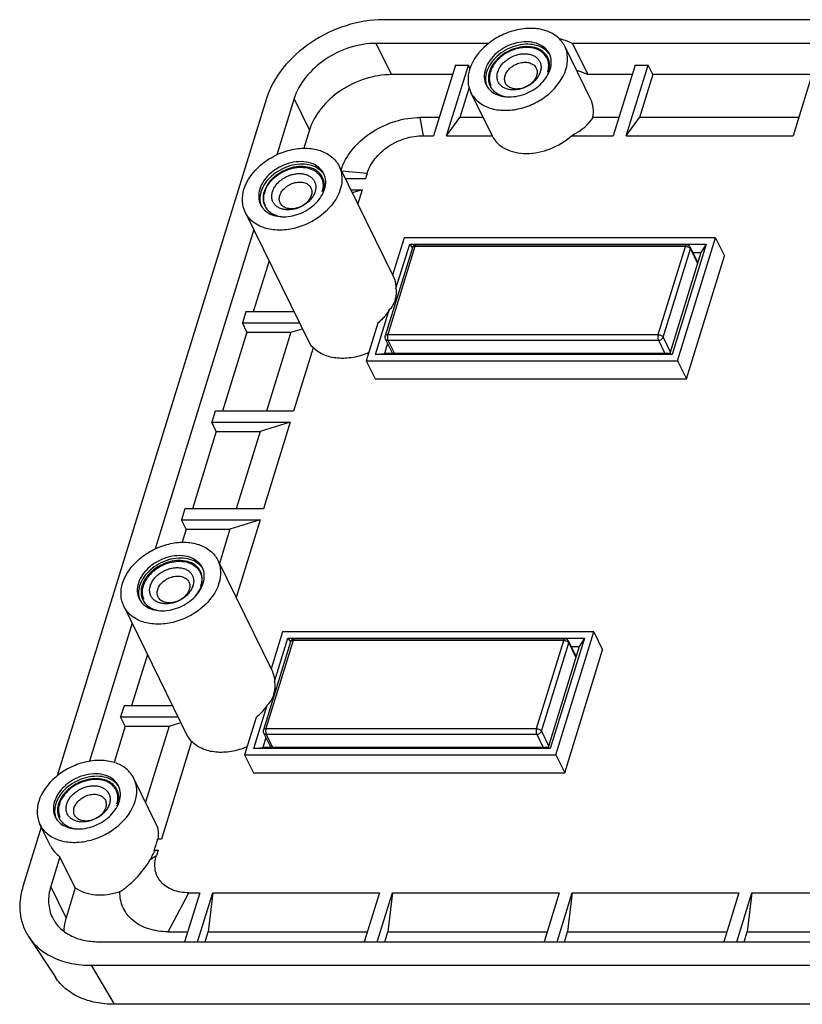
# Model space of a CAD drawing. Header units: millimetres. Extents: x 0 to 297, y 0 to 210.
# Tile 89 of 122: x 226 to 245, y 44 to 68. Entities that reach past the tile are written whole.
import ezdxf

# ---------------------------------------------------------------- set-up
doc = ezdxf.new("R2010")
doc.units = ezdxf.units.MM
doc.header["$LTSCALE"] = 16.335
doc.layers.get('0').update_dxf_attribs({"linetype": 'CONTINUOUS'})

msp = doc.modelspace()

# ---------------------------------------------------------------- linework, layer by layer
at = {"color": 7, "linetype": 'CONTINUOUS'}
for p, q in [((255.575, 67.997), (234.597, 67.997)), ((234.797, 66.632), (234.416, 67.409)), ((237.215, 67.409), (234.416, 67.409)), ((239.746, 66.03), (239.105, 67.335)), ((239.297, 67.409), (239.679, 66.632)), ((254.932, 67.409), (239.297, 67.409)), ((236.387, 66.865), (235.845, 65.113)), ((236.168, 65.113), (236.709, 66.865)), ((236.387, 66.865), (236.709, 66.865)), ((236.749, 66.784), (236.709, 66.865)), ((240.854, 66.865), (240.312, 65.113)), ((240.635, 65.113), (241.176, 66.865)), ((240.854, 66.865), (241.176, 66.865)), ((241.291, 66.632), (241.176, 66.865)), ((245.321, 66.865), (244.78, 65.113)), ((236.315, 66.632), (234.797, 66.632)), ((240.782, 66.632), (239.679, 66.632)), ((241.291, 66.632), (240.961, 65.566)), ((245.249, 66.632), (241.291, 66.632)), ((236.726, 66.315), (236.494, 65.566)), ((237.298, 65.116), (236.771, 66.19)), ((231.69, 66.038), (226.488, 49.205)), ((232.38, 66.038), (231.948, 64.641)), ((232.762, 65.261), (232.38, 66.038)), ((235.505, 65.566), (235.582, 65.113)), ((235.985, 65.566), (235.505, 65.566)), ((236.168, 65.113), (236.494, 65.566)), ((237.077, 65.566), (236.494, 65.566)), ((240.452, 65.566), (239.803, 65.566)), ((240.635, 65.113), (240.961, 65.566)), ((244.919, 65.566), (240.961, 65.566)), ((232.762, 65.261), (232.62, 64.802)), ((235.582, 65.113), (235.845, 65.113)), ((236.168, 65.113), (237.299, 65.113)), ((237.298, 65.116), (237.299, 65.113)), ((239.273, 65.113), (240.312, 65.113)), ((240.635, 65.113), (244.78, 65.113)), ((233.497, 64.357), (234.839, 61.622)), ((233.553, 64.243), (234.195, 64.184)), ((234.195, 64.184), (234.152, 64.044)), ((234.152, 64.044), (233.651, 64.044)), ((233.785, 63.77), (234.067, 63.77)), ((234.067, 63.77), (233.822, 63.694)), ((234.067, 63.77), (233.958, 63.417)), ((231.163, 63.212), (232.75, 59.976)), ((231.374, 62.781), (228.921, 54.844)), ((235.116, 62.577), (234.827, 61.645)), ((234.91, 61.316), (235.251, 62.42)), ((242.852, 62.577), (235.116, 62.577)), ((235.251, 62.42), (235.315, 62.329)), ((235.251, 62.42), (242.62, 62.42)), ((242.136, 62.401), (235.413, 62.401)), ((242.62, 62.42), (241.773, 59.678)), ((241.908, 59.522), (242.852, 62.577)), ((242.62, 62.42), (242.491, 62.209)), ((242.852, 62.577), (243.074, 62.126)), ((235.317, 62.331), (234.639, 60.138)), ((235.382, 62.364), (234.704, 60.17)), ((242.106, 62.364), (235.382, 62.364)), ((241.428, 60.17), (242.106, 62.364)), ((241.551, 60.108), (242.229, 62.301)), ((242.491, 62.209), (241.717, 59.703)), ((242.226, 62.345), (242.415, 61.962)), ((242.229, 62.301), (242.407, 61.938)), ((242.293, 62.209), (242.491, 62.209)), ((231.755, 62.004), (231.363, 60.736)), ((242.13, 59.071), (243.074, 62.126)), ((231.177, 60.736), (231.092, 60.462)), ((232.378, 60.736), (231.177, 60.736)), ((234.404, 59.678), (234.745, 60.783)), ((231.206, 60.228), (231.092, 60.462)), ((231.092, 60.462), (232.512, 60.462)), ((234.46, 60.454), (234.171, 59.522)), ((231.206, 60.228), (230.601, 58.268)), ((231.206, 60.228), (232.296, 60.228)), ((232.296, 60.228), (231.69, 58.268)), ((232.296, 60.228), (232.583, 60.318)), ((234.701, 59.95), (234.624, 59.703)), ((234.645, 60.064), (234.822, 59.703)), ((234.704, 60.17), (241.428, 60.17)), ((234.711, 60.03), (234.871, 59.703)), ((234.711, 60.03), (241.434, 60.03)), ((241.434, 60.03), (241.595, 59.703)), ((241.551, 60.108), (241.729, 59.744)), ((232.854, 59.846), (232.367, 58.268)), ((234.404, 59.678), (234.624, 59.703)), ((241.717, 59.703), (234.624, 59.703)), ((241.773, 59.678), (241.717, 59.703)), ((234.171, 59.522), (234.393, 59.071)), ((234.171, 59.522), (241.908, 59.522)), ((241.773, 59.678), (234.404, 59.678)), ((241.908, 59.522), (242.13, 59.071)), ((234.393, 59.071), (242.13, 59.071)), ((230.414, 58.268), (230.33, 57.994)), ((232.367, 58.268), (230.414, 58.268)), ((230.444, 57.761), (230.33, 57.994)), ((230.33, 57.994), (232.282, 57.994)), ((232.282, 57.994), (231.533, 57.761)), ((232.282, 57.994), (231.616, 55.84)), ((230.444, 57.761), (229.85, 55.84)), ((230.444, 57.761), (231.533, 57.761)), ((231.533, 57.761), (230.939, 55.84)), ((229.664, 55.84), (229.579, 55.566)), ((231.616, 55.84), (229.664, 55.84)), ((229.693, 55.333), (229.579, 55.566)), ((229.579, 55.566), (231.532, 55.566)), ((231.532, 55.566), (230.783, 55.333)), ((231.532, 55.566), (230.936, 53.637)), ((229.693, 55.333), (229.594, 55.01)), ((229.693, 55.333), (230.783, 55.333)), ((230.783, 55.333), (230.52, 54.483)), ((230.48, 54.565), (231.822, 51.83)), ((228.146, 53.42), (229.732, 50.187)), ((228.351, 53.001), (227.29, 49.567)), ((232.09, 52.785), (231.805, 51.863)), ((231.892, 51.55), (232.226, 52.629)), ((239.827, 52.785), (232.09, 52.785)), ((232.226, 52.629), (232.289, 52.538)), ((232.226, 52.629), (239.594, 52.629)), ((239.111, 52.61), (232.387, 52.61)), ((239.594, 52.629), (238.747, 49.887)), ((238.883, 49.73), (239.827, 52.785)), ((239.594, 52.629), (239.465, 52.418)), ((239.827, 52.785), (240.048, 52.335)), ((232.291, 52.539), (231.614, 50.346)), ((232.356, 52.572), (231.679, 50.379)), ((239.08, 52.572), (232.356, 52.572)), ((238.402, 50.379), (239.08, 52.572)), ((238.525, 50.316), (239.203, 52.51)), ((239.465, 52.418), (238.691, 49.911)), ((239.2, 52.554), (239.389, 52.17)), ((239.203, 52.51), (239.381, 52.146)), ((239.267, 52.418), (239.465, 52.418)), ((228.733, 52.224), (228.337, 50.944)), ((239.104, 49.28), (240.048, 52.335)), ((228.151, 50.944), (228.066, 50.67)), ((229.361, 50.944), (228.151, 50.944)), ((231.378, 49.887), (231.712, 50.965)), ((228.181, 50.437), (228.066, 50.67)), ((228.066, 50.67), (229.495, 50.67)), ((231.431, 50.652), (231.146, 49.73)), ((228.181, 50.437), (227.903, 49.537)), ((228.181, 50.437), (229.27, 50.437)), ((229.27, 50.437), (228.686, 48.549)), ((229.27, 50.437), (229.565, 50.529)), ((231.619, 50.272), (231.797, 49.911)), ((231.679, 50.379), (238.402, 50.379)), ((231.685, 50.238), (231.845, 49.911)), ((231.685, 50.238), (238.409, 50.238)), ((238.409, 50.238), (238.569, 49.911)), ((238.525, 50.316), (238.703, 49.953)), ((229.831, 50.061), (229.081, 47.636)), ((231.675, 50.159), (231.599, 49.911)), ((231.146, 49.73), (231.367, 49.28)), ((231.146, 49.73), (238.883, 49.73)), ((231.378, 49.887), (231.599, 49.911)), ((238.747, 49.887), (231.378, 49.887)), ((238.691, 49.911), (231.599, 49.911)), ((238.747, 49.887), (238.691, 49.911)), ((238.883, 49.73), (239.104, 49.28)), ((231.367, 49.28), (239.104, 49.28)), ((228.96, 47.992), (228.395, 49.144)), ((226.32, 47.47), (226.061, 47.998)), ((226.094, 47.931), (225.638, 46.455)), ((229.081, 47.636), (228.983, 47.636)), ((228.804, 47.127), (228.955, 47.228)), ((228.911, 47.335), (228.898, 47.362)), ((228.898, 47.362), (228.997, 47.362)), ((228.997, 47.362), (228.911, 47.335)), ((228.997, 47.362), (228.955, 47.228)), ((226.558, 47.197), (226.329, 46.455)), ((226.939, 46.42), (226.558, 47.197)), ((226.71, 45.678), (226.329, 46.455)), ((226.939, 46.42), (226.71, 45.678)), ((229.245, 45.332), (229.761, 46.299)), ((230.031, 46.299), (229.656, 45.084)), ((229.761, 46.299), (230.031, 46.299)), ((229.978, 45.084), (230.354, 46.299)), ((230.354, 46.299), (230.241, 45.332)), ((230.354, 46.299), (234.498, 46.299)), ((234.498, 46.299), (234.123, 45.084)), ((234.445, 45.084), (234.821, 46.299)), ((234.821, 46.299), (234.708, 45.332)), ((234.821, 46.299), (238.966, 46.299)), ((238.966, 46.299), (238.59, 45.084)), ((238.913, 45.084), (239.288, 46.299)), ((239.288, 46.299), (239.175, 45.332)), ((239.288, 46.299), (243.433, 46.299)), ((243.433, 46.299), (243.057, 45.084)), ((243.38, 45.084), (243.755, 46.299)), ((243.755, 46.299), (243.643, 45.332)), ((243.755, 46.299), (247.9, 46.299)), ((229.245, 45.332), (229.732, 45.332)), ((230.165, 45.084), (230.241, 45.332)), ((230.241, 45.332), (234.199, 45.332)), ((234.632, 45.084), (234.708, 45.332)), ((234.708, 45.332), (238.667, 45.332)), ((239.099, 45.084), (239.175, 45.332)), ((239.175, 45.332), (243.134, 45.332)), ((243.566, 45.084), (243.643, 45.332)), ((243.643, 45.332), (247.601, 45.332)), ((225.778, 45.211), (226.445, 44.199)), ((227.517, 45.084), (262.517, 45.084)), ((227.335, 44.497), (227.907, 43.528)), ((227.335, 44.497), (262.336, 44.497)), ((262.907, 43.528), (227.907, 43.528))]:
    msp.add_line(p, q, dxfattribs=at)
for centre, radius, start, end in [((238.301, 66.863), 0.405, 26.1641, 31.6136), ((238.312, 66.869), 0.418, 26.1453, 31.6221), ((238.304, 66.865), 0.402, 24.0782, 26.1574), ((238.232, 66.855), 0.475, 355.3031, 2.0031), ((237.79, 66.534), 0.561, 163.3533, 168.9492), ((237.811, 66.529), 0.582, 162.8273, 163.3844), ((237.847, 66.517), 0.619, 157.0003, 162.7709), ((238.085, 66.893), 0.65, 337.1303, 342.0885), ((238.006, 66.999), 0.776, 331.737, 337.0112), ((238.12, 66.881), 0.613, 342.1429, 342.8269), ((238.076, 66.97), 0.699, 337.0003, 342.7709), ((237.626, 66.532), 0.418, 206.1453, 211.6221), ((237.634, 66.536), 0.402, 204.0782, 206.1574), ((232.712, 63.891), 0.418, 26.1453, 31.6221), ((234.835, 63.842), 1.359, 158.9101, 161.9621), ((232.693, 63.885), 0.405, 26.1641, 31.6136), ((232.695, 63.886), 0.402, 24.0782, 26.1574), ((232.184, 63.556), 0.563, 162.7901, 168.9419), ((232.238, 63.539), 0.619, 157.0003, 162.7709), ((232.537, 63.889), 0.563, 342.7901, 348.9419), ((232.397, 64.021), 0.776, 331.737, 337.0112), ((232.519, 63.904), 0.614, 341.8781, 342.8263), ((232.468, 63.992), 0.699, 337.0003, 342.7709), ((232.025, 63.558), 0.402, 204.0782, 206.1574), ((232.026, 63.554), 0.418, 206.1453, 211.6221), ((235.413, 62.301), 0.1, 90.025, 162.8716), ((242.136, 62.301), 0.1, 26.1385, 90.0012), ((235.349, 62.321), 0.0329, 159.5482, 162.8286), ((234.735, 60.108), 0.1, 162.8352, 206.1385), ((229.671, 54.091), 0.411, 26.2226, 39.1127), ((229.677, 54.099), 0.418, 26.1453, 31.6221), ((229.678, 54.095), 0.402, 24.0782, 26.1574), ((229.164, 53.765), 0.56, 163.5726, 168.9518), ((229.185, 53.759), 0.581, 162.827, 163.6011), ((229.221, 53.747), 0.619, 157.0003, 162.7709), ((229.452, 54.123), 0.648, 337.1284, 342.3473), ((229.52, 54.097), 0.563, 342.7901, 348.9419), ((229.38, 54.23), 0.776, 331.737, 337.0112), ((229.487, 54.111), 0.611, 342.4083, 342.8274), ((229.499, 54.107), 0.598, 342.8224, 345.7993), ((229.525, 54.101), 0.573, 345.8097, 348.8592), ((229.451, 54.2), 0.699, 337.0003, 342.7709), ((228.991, 53.762), 0.418, 206.1453, 211.6221), ((232.387, 52.51), 0.1, 90.025, 162.8716), ((239.111, 52.51), 0.1, 26.1385, 90.0012), ((232.323, 52.53), 0.0329, 159.5482, 162.8286), ((231.709, 50.316), 0.1, 162.8352, 206.1385), ((227.591, 48.672), 0.405, 26.1641, 31.6136), ((227.593, 48.673), 0.402, 24.0782, 26.1574), ((227.601, 48.677), 0.418, 26.1453, 31.6221), ((227.08, 48.343), 0.561, 163.3533, 168.9482), ((227.101, 48.337), 0.582, 162.8273, 163.3844), ((227.136, 48.325), 0.619, 157.0003, 162.7709), ((227.375, 48.702), 0.65, 337.1303, 342.0885), ((227.295, 48.808), 0.776, 331.737, 337.0112), ((227.41, 48.69), 0.613, 342.1429, 342.8269), ((227.522, 48.663), 0.475, 355.3031, 2.0031), ((227.366, 48.778), 0.699, 337.0003, 342.7709), ((226.915, 48.341), 0.418, 206.1453, 211.6221), ((226.923, 48.345), 0.402, 204.0723, 206.1574)]:
    msp.add_arc(centre, radius, start, end, dxfattribs=at)
for centre, major_axis, ratio, start_param, end_param in [((238.561, 65.494), (1.283, 0.322), 0.459724, 5.181558, 5.89059), ((233.786, 60.816), (0.966, 0.94), 0.526406, 2.971567, 3.20647), ((230.768, 51.027), (0.966, 0.94), 0.526406, 2.971567, 3.19653), ((227.924, 47.152), (0.966, 0.94), 0.526406, 5.678816, 6.11316), ((227.924, 47.152), (0.966, 0.94), 0.526406, -1.098419, -0.902336)]:
    msp.add_ellipse(centre, major_axis=major_axis, ratio=ratio, start_param=start_param, end_param=end_param, dxfattribs=at)
for points, knots in [([(234.597, 67.997), (234.284, 67.997), (233.644, 67.887), (232.777, 67.467), (232.078, 66.844), (231.774, 66.31), (231.69, 66.038)], [0, 0, 0, 0, 0.253189, 0.516158, 0.770109, 1, 1, 1, 1]), ([(239.105, 67.335), (239.061, 67.425), (238.925, 67.593), (238.626, 67.745), (238.265, 67.798), (237.877, 67.75), (237.495, 67.607), (237.061, 67.322), (236.813, 66.997), (236.741, 66.763)], [0, 0, 0, 0, 0.102457, 0.213148, 0.335935, 0.469594, 0.609332, 0.748663, 1, 1, 1, 1]), ([(234.416, 67.409), (234.197, 67.409), (233.748, 67.332), (233.141, 67.038), (232.652, 66.602), (232.439, 66.228), (232.38, 66.038)], [0, 0, 0, 0, 0.253196, 0.516158, 0.770102, 1, 1, 1, 1]), ([(238.724, 67.148), (238.694, 67.209), (238.602, 67.321), (238.401, 67.424), (238.158, 67.459), (237.897, 67.427), (237.64, 67.331), (237.348, 67.139), (237.181, 66.921), (237.132, 66.763)], [0, 0, 0, 0, 0.102457, 0.213148, 0.335935, 0.469594, 0.609332, 0.748663, 1, 1, 1, 1]), ([(238.71, 67.159), (238.67, 67.211), (238.564, 67.304), (238.358, 67.379), (238.121, 67.394), (237.872, 67.349), (237.632, 67.247), (237.362, 67.057), (237.209, 66.85), (237.163, 66.7)], [0, 0, 0, 0, 0.103797, 0.217262, 0.342178, 0.476348, 0.614999, 0.752257, 1, 1, 1, 1]), ([(238.668, 67.088), (238.652, 67.113), (238.614, 67.162), (238.543, 67.223), (238.458, 67.271), (238.326, 67.317), (238.179, 67.332), (238.027, 67.319), (237.869, 67.286), (237.716, 67.225), (237.576, 67.14), (237.48, 67.066), (237.396, 66.983), (237.303, 66.867), (237.253, 66.768), (237.232, 66.7)], [0, 0, 0, 0, 0.050806, 0.103121, 0.157743, 0.215172, 0.338586, 0.404427, 0.472264, 0.610924, 0.680411, 0.748883, 0.815624, 0.880034, 1, 1, 1, 1]), ([(238.646, 67.075), (238.616, 67.124), (238.533, 67.211), (238.362, 67.29), (238.16, 67.316), (237.943, 67.29), (237.729, 67.215), (237.479, 67.062), (237.331, 66.888), (237.276, 66.759)], [0, 0, 0, 0, 0.102544, 0.213601, 0.335968, 0.468364, 0.606642, 0.745225, 1, 1, 1, 1]), ([(238.963, 67.529), (238.993, 67.522), (239.108, 67.494), (239.22, 67.45), (239.297, 67.409)], [0, 0, 0, 0, 0.258371, 1, 1, 1, 1]), ([(239.136, 66.763), (239.165, 66.859), (239.195, 67.056), (239.147, 67.251), (239.105, 67.335)], [0, 0, 0, 0, 0.517416, 1, 1, 1, 1]), ([(237.439, 66.7), (237.449, 66.731), (237.475, 66.792), (237.532, 66.876), (237.605, 66.954), (237.721, 67.044), (237.857, 67.11), (238, 67.145), (238.106, 67.154), (238.207, 67.145), (238.299, 67.12), (238.379, 67.079), (238.444, 67.022), (238.49, 66.952), (238.515, 66.872), (238.519, 66.786), (238.507, 66.729), (238.498, 66.7)], [0, 0, 0, 0, 0.061125, 0.126107, 0.194444, 0.265216, 0.408848, 0.479458, 0.547544, 0.612218, 0.67301, 0.730007, 0.783952, 0.836211, 0.888548, 0.942701, 1, 1, 1, 1]), ([(238.706, 66.7), (238.715, 66.731), (238.729, 66.792), (238.733, 66.884), (238.72, 66.972), (238.7, 67.027), (238.687, 67.053)], [0, 0, 0, 0, 0.264428, 0.517083, 0.760916, 1, 1, 1, 1]), ([(238.744, 66.763), (238.764, 66.827), (238.784, 66.96), (238.752, 67.091), (238.724, 67.148)], [0, 0, 0, 0, 0.517416, 1, 1, 1, 1]), ([(237.623, 66.607), (237.634, 66.644), (237.662, 66.698), (237.713, 66.761), (237.776, 66.822), (237.87, 66.883), (237.975, 66.922), (238.061, 66.938), (238.143, 66.942), (238.222, 66.931), (238.291, 66.902), (238.335, 66.873), (238.371, 66.837), (238.389, 66.809), (238.396, 66.794)], [0, 0, 0, 0, 0.120792, 0.185744, 0.253063, 0.391823, 0.530992, 0.598793, 0.664374, 0.78666, 0.843391, 0.89737, 0.949254, 1, 1, 1, 1]), ([(238.707, 66.871), (238.706, 66.885), (238.702, 66.939), (238.687, 66.992), (238.671, 67.029)], [0, 0, 0, 0, 0.255171, 1, 1, 1, 1]), ([(238.683, 66.7), (238.686, 66.71), (238.696, 66.748), (238.703, 66.787), (238.705, 66.816)], [0, 0, 0, 0, 0.255513, 1, 1, 1, 1]), ([(234.797, 66.632), (234.578, 66.632), (234.13, 66.555), (233.523, 66.261), (233.034, 65.825), (232.82, 65.451), (232.762, 65.261)], [0, 0, 0, 0, 0.253196, 0.516158, 0.770102, 1, 1, 1, 1]), ([(236.741, 66.763), (236.711, 66.666), (236.681, 66.469), (236.73, 66.274), (236.771, 66.19)], [0, 0, 0, 0, 0.517416, 1, 1, 1, 1]), ([(236.771, 66.19), (236.815, 66.1), (236.952, 65.932), (237.251, 65.78), (237.611, 65.727), (237.999, 65.775), (238.381, 65.918), (238.815, 66.203), (239.063, 66.528), (239.136, 66.763)], [0, 0, 0, 0, 0.102457, 0.213148, 0.335935, 0.469594, 0.609332, 0.748663, 1, 1, 1, 1]), ([(237.132, 66.763), (237.112, 66.698), (237.092, 66.565), (237.125, 66.434), (237.153, 66.377)], [0, 0, 0, 0, 0.517416, 1, 1, 1, 1]), ([(237.163, 66.7), (237.157, 66.683), (237.139, 66.614), (237.133, 66.541), (237.137, 66.489)], [0, 0, 0, 0, 0.259064, 1, 1, 1, 1]), ([(237.232, 66.7), (237.222, 66.67), (237.209, 66.609), (237.205, 66.517), (237.218, 66.429), (237.238, 66.374), (237.251, 66.348)], [0, 0, 0, 0, 0.264428, 0.517083, 0.760916, 1, 1, 1, 1]), ([(237.24, 66.642), (237.231, 66.596), (237.225, 66.503), (237.249, 66.413), (237.267, 66.372)], [0, 0, 0, 0, 0.512916, 1, 1, 1, 1]), ([(237.25, 66.245), (237.293, 66.204), (237.396, 66.135), (237.582, 66.081), (237.789, 66.072), (238.08, 66.121), (238.416, 66.285), (238.622, 66.507), (238.689, 66.632)], [0, 0, 0, 0, 0.104963, 0.219056, 0.342882, 0.474581, 0.74555, 1, 1, 1, 1]), ([(238.498, 66.7), (238.489, 66.67), (238.463, 66.609), (238.406, 66.525), (238.333, 66.447), (238.216, 66.356), (238.081, 66.291), (237.937, 66.256), (237.831, 66.247), (237.73, 66.255), (237.638, 66.28), (237.558, 66.322), (237.494, 66.379), (237.448, 66.449), (237.422, 66.528), (237.419, 66.614), (237.43, 66.672), (237.439, 66.7)], [0, 0, 0, 0, 0.061125, 0.126107, 0.194444, 0.265216, 0.408848, 0.479458, 0.547544, 0.612218, 0.67301, 0.730007, 0.783952, 0.836211, 0.888548, 0.942701, 1, 1, 1, 1]), ([(237.633, 66.42), (237.626, 66.434), (237.615, 66.463), (237.609, 66.51), (237.611, 66.559), (237.618, 66.591), (237.623, 66.607)], [0, 0, 0, 0, 0.239087, 0.482911, 0.735585, 1, 1, 1, 1]), ([(238.406, 66.607), (238.395, 66.57), (238.367, 66.516), (238.315, 66.453), (238.253, 66.392), (238.159, 66.331), (238.054, 66.292), (237.968, 66.276), (237.886, 66.272), (237.807, 66.283), (237.738, 66.313), (237.694, 66.341), (237.658, 66.377), (237.64, 66.405), (237.633, 66.42)], [0, 0, 0, 0, 0.120792, 0.185744, 0.253063, 0.391823, 0.530992, 0.598793, 0.664374, 0.78666, 0.843391, 0.89737, 0.949254, 1, 1, 1, 1]), ([(238.396, 66.794), (238.403, 66.781), (238.414, 66.751), (238.42, 66.705), (238.418, 66.656), (238.411, 66.623), (238.406, 66.607)], [0, 0, 0, 0, 0.239087, 0.482911, 0.735585, 1, 1, 1, 1]), ([(239.398, 66.739), (239.423, 66.733), (239.52, 66.705), (239.613, 66.667), (239.679, 66.632)], [0, 0, 0, 0, 0.257127, 1, 1, 1, 1]), ([(237.137, 66.489), (237.138, 66.476), (237.143, 66.427), (237.156, 66.379), (237.17, 66.345)], [0, 0, 0, 0, 0.254038, 1, 1, 1, 1]), ([(237.153, 66.377), (237.171, 66.34), (237.202, 66.294), (237.24, 66.254), (237.25, 66.245)], [0, 0, 0, 0, 0.746257, 1, 1, 1, 1]), ([(237.27, 66.313), (237.28, 66.297), (237.302, 66.265), (237.342, 66.223), (237.389, 66.185), (237.459, 66.14), (237.56, 66.099), (237.647, 66.082), (237.692, 66.078)], [0, 0, 0, 0, 0.114596, 0.230871, 0.349692, 0.471773, 0.727309, 1, 1, 1, 1]), ([(239.803, 65.566), (239.817, 65.645), (239.825, 65.806), (239.78, 65.961), (239.746, 66.03)], [0, 0, 0, 0, 0.512378, 1, 1, 1, 1]), ([(233.567, 64.331), (233.634, 64.506), (233.851, 64.845), (234.318, 65.239), (234.887, 65.498), (235.302, 65.566), (235.505, 65.566)], [0, 0, 0, 0, 0.232754, 0.487117, 0.74863, 1, 1, 1, 1]), ([(234.195, 64.184), (234.214, 64.247), (234.268, 64.373), (234.386, 64.548), (234.537, 64.709), (234.718, 64.849), (234.92, 64.965), (235.137, 65.049), (235.358, 65.102), (235.508, 65.113), (235.582, 65.113)], [0, 0, 0, 0, 0.111474, 0.230092, 0.354832, 0.48413, 0.615655, 0.747021, 0.875836, 1, 1, 1, 1]), ([(237.299, 65.113), (237.333, 65.045), (237.428, 64.917), (237.629, 64.776), (237.877, 64.69), (238.259, 64.652), (238.761, 64.758), (239.119, 64.975), (239.273, 65.113)], [0, 0, 0, 0, 0.10224, 0.209629, 0.325474, 0.450703, 0.721799, 1, 1, 1, 1]), ([(231.132, 63.784), (231.205, 64.019), (231.453, 64.344), (231.887, 64.629), (232.269, 64.772), (232.657, 64.82), (233.017, 64.767), (233.316, 64.614), (233.453, 64.447), (233.497, 64.357)], [0, 0, 0, 0, 0.251337, 0.390668, 0.530406, 0.664067, 0.786853, 0.897543, 1, 1, 1, 1]), ([(233.115, 64.17), (233.086, 64.23), (232.994, 64.343), (232.793, 64.446), (232.55, 64.481), (232.289, 64.449), (232.032, 64.353), (231.739, 64.161), (231.573, 63.942), (231.524, 63.784)], [0, 0, 0, 0, 0.102457, 0.213148, 0.335935, 0.469594, 0.609332, 0.748663, 1, 1, 1, 1]), ([(233.101, 64.181), (233.062, 64.233), (232.955, 64.325), (232.75, 64.401), (232.513, 64.416), (232.264, 64.37), (232.024, 64.269), (231.753, 64.079), (231.6, 63.871), (231.554, 63.722)], [0, 0, 0, 0, 0.103797, 0.217262, 0.342178, 0.476348, 0.614999, 0.752257, 1, 1, 1, 1]), ([(233.497, 64.357), (233.538, 64.273), (233.587, 64.078), (233.557, 63.881), (233.527, 63.784)], [0, 0, 0, 0, 0.482563, 1, 1, 1, 1]), ([(233.068, 64.11), (233.052, 64.135), (233.015, 64.184), (232.943, 64.244), (232.858, 64.292), (232.726, 64.339), (232.579, 64.354), (232.428, 64.341), (232.27, 64.308), (232.079, 64.232), (231.91, 64.117), (231.796, 64.005), (231.704, 63.889), (231.653, 63.79), (231.632, 63.722)], [0, 0, 0, 0, 0.050818, 0.103144, 0.157778, 0.21522, 0.338662, 0.404517, 0.47237, 0.611061, 0.748827, 0.815583, 0.880007, 1, 1, 1, 1]), ([(231.668, 63.781), (231.723, 63.91), (231.871, 64.083), (232.121, 64.236), (232.335, 64.312), (232.551, 64.338), (232.753, 64.312), (232.924, 64.233), (233.008, 64.145), (233.037, 64.097)], [0, 0, 0, 0, 0.254775, 0.393358, 0.531636, 0.664032, 0.786399, 0.897456, 1, 1, 1, 1]), ([(231.84, 63.722), (231.849, 63.753), (231.875, 63.813), (231.932, 63.898), (232.005, 63.975), (232.122, 64.066), (232.257, 64.132), (232.401, 64.166), (232.507, 64.176), (232.608, 64.167), (232.7, 64.142), (232.78, 64.101), (232.844, 64.044), (232.89, 63.974), (232.916, 63.894), (232.919, 63.808), (232.908, 63.751), (232.899, 63.722)], [0, 0, 0, 0, 0.061125, 0.126107, 0.194444, 0.265216, 0.408848, 0.479458, 0.547544, 0.612218, 0.67301, 0.730007, 0.783952, 0.836211, 0.888548, 0.942701, 1, 1, 1, 1]), ([(233.136, 63.784), (233.156, 63.849), (233.176, 63.982), (233.143, 64.113), (233.115, 64.17)], [0, 0, 0, 0, 0.517416, 1, 1, 1, 1]), ([(232.024, 63.629), (232.035, 63.666), (232.063, 63.72), (232.114, 63.783), (232.177, 63.844), (232.27, 63.905), (232.375, 63.944), (232.462, 63.96), (232.544, 63.964), (232.623, 63.953), (232.692, 63.924), (232.736, 63.895), (232.772, 63.859), (232.789, 63.831), (232.797, 63.816)], [0, 0, 0, 0, 0.120792, 0.185744, 0.253063, 0.391823, 0.530992, 0.598793, 0.664374, 0.786661, 0.843391, 0.89737, 0.949254, 1, 1, 1, 1]), ([(233.062, 64.05), (233.068, 64.038), (233.087, 63.988), (233.097, 63.934), (233.098, 63.893)], [0, 0, 0, 0, 0.247089, 1, 1, 1, 1]), ([(233.106, 63.722), (233.116, 63.753), (233.129, 63.814), (233.133, 63.906), (233.12, 63.994), (233.1, 64.049), (233.087, 64.075)], [0, 0, 0, 0, 0.264428, 0.517083, 0.760916, 1, 1, 1, 1]), ([(233.098, 63.893), (233.098, 63.884), (233.099, 63.846), (233.094, 63.809), (233.089, 63.781)], [0, 0, 0, 0, 0.245234, 1, 1, 1, 1]), ([(231.163, 63.212), (231.121, 63.296), (231.073, 63.491), (231.103, 63.688), (231.132, 63.784)], [0, 0, 0, 0, 0.482563, 1, 1, 1, 1]), ([(233.527, 63.784), (233.455, 63.55), (233.207, 63.225), (232.773, 62.94), (232.391, 62.797), (232.003, 62.749), (231.642, 62.802), (231.344, 62.954), (231.207, 63.122), (231.163, 63.212)], [0, 0, 0, 0, 0.251337, 0.390668, 0.530406, 0.664067, 0.786853, 0.897543, 1, 1, 1, 1]), ([(231.524, 63.784), (231.504, 63.72), (231.484, 63.587), (231.516, 63.456), (231.544, 63.399)], [0, 0, 0, 0, 0.517416, 1, 1, 1, 1]), ([(231.554, 63.722), (231.549, 63.705), (231.531, 63.636), (231.525, 63.563), (231.528, 63.51)], [0, 0, 0, 0, 0.259064, 1, 1, 1, 1]), ([(231.632, 63.722), (231.623, 63.692), (231.609, 63.631), (231.605, 63.539), (231.618, 63.451), (231.638, 63.396), (231.651, 63.37)], [0, 0, 0, 0, 0.264428, 0.517083, 0.760916, 1, 1, 1, 1]), ([(231.658, 63.394), (231.64, 63.435), (231.617, 63.525), (231.623, 63.618), (231.632, 63.664)], [0, 0, 0, 0, 0.487084, 1, 1, 1, 1]), ([(231.642, 63.266), (231.684, 63.226), (231.788, 63.157), (231.973, 63.102), (232.181, 63.093), (232.471, 63.143), (232.808, 63.307), (233.014, 63.529), (233.081, 63.654)], [0, 0, 0, 0, 0.104963, 0.219056, 0.342882, 0.474581, 0.74555, 1, 1, 1, 1]), ([(232.899, 63.722), (232.889, 63.692), (232.863, 63.631), (232.806, 63.547), (232.733, 63.469), (232.617, 63.378), (232.481, 63.313), (232.338, 63.278), (232.232, 63.269), (232.131, 63.277), (232.039, 63.302), (231.959, 63.344), (231.894, 63.401), (231.848, 63.47), (231.823, 63.55), (231.819, 63.636), (231.831, 63.694), (231.84, 63.722)], [0, 0, 0, 0, 0.061125, 0.126107, 0.194444, 0.265216, 0.408848, 0.479458, 0.547544, 0.612218, 0.67301, 0.730007, 0.783952, 0.836211, 0.888548, 0.942701, 1, 1, 1, 1]), ([(232.034, 63.442), (232.027, 63.455), (232.016, 63.485), (232.009, 63.532), (232.011, 63.58), (232.019, 63.613), (232.024, 63.629)], [0, 0, 0, 0, 0.239087, 0.482911, 0.735585, 1, 1, 1, 1]), ([(232.806, 63.629), (232.795, 63.592), (232.767, 63.538), (232.716, 63.475), (232.653, 63.414), (232.56, 63.353), (232.455, 63.314), (232.368, 63.298), (232.286, 63.294), (232.207, 63.305), (232.138, 63.334), (232.094, 63.363), (232.059, 63.399), (232.041, 63.427), (232.034, 63.442)], [0, 0, 0, 0, 0.120792, 0.185744, 0.253063, 0.391823, 0.530992, 0.598793, 0.664374, 0.786661, 0.843391, 0.89737, 0.949254, 1, 1, 1, 1]), ([(232.797, 63.816), (232.803, 63.802), (232.814, 63.773), (232.821, 63.726), (232.819, 63.678), (232.811, 63.645), (232.806, 63.629)], [0, 0, 0, 0, 0.239087, 0.482911, 0.735585, 1, 1, 1, 1]), ([(231.528, 63.51), (231.529, 63.498), (231.535, 63.449), (231.548, 63.401), (231.561, 63.367)], [0, 0, 0, 0, 0.254038, 1, 1, 1, 1]), ([(231.544, 63.399), (231.562, 63.362), (231.594, 63.316), (231.632, 63.276), (231.642, 63.266)], [0, 0, 0, 0, 0.746257, 1, 1, 1, 1]), ([(231.67, 63.335), (231.68, 63.319), (231.703, 63.287), (231.743, 63.245), (231.789, 63.207), (231.859, 63.162), (231.96, 63.121), (232.047, 63.104), (232.093, 63.1)], [0, 0, 0, 0, 0.114596, 0.230871, 0.349692, 0.471773, 0.727309, 1, 1, 1, 1]), ([(235.382, 62.364), (235.384, 62.369), (235.388, 62.379), (235.395, 62.391), (235.403, 62.399), (235.41, 62.401), (235.413, 62.401)], [0, 0, 0, 0, 0.332379, 0.607055, 0.823584, 1, 1, 1, 1]), ([(242.106, 62.364), (242.108, 62.369), (242.111, 62.379), (242.118, 62.391), (242.127, 62.399), (242.133, 62.401), (242.136, 62.401)], [0, 0, 0, 0, 0.332478, 0.607153, 0.823611, 1, 1, 1, 1]), ([(235.382, 62.364), (235.375, 62.364), (235.36, 62.362), (235.341, 62.356), (235.326, 62.347), (235.32, 62.337), (235.318, 62.333)], [0, 0, 0, 0, 0.302228, 0.568532, 0.797451, 1, 1, 1, 1]), ([(242.106, 62.364), (242.119, 62.364), (242.144, 62.36), (242.18, 62.347), (242.209, 62.328), (242.224, 62.31), (242.229, 62.301)], [0, 0, 0, 0, 0.264744, 0.536657, 0.788537, 1, 1, 1, 1]), ([(242.229, 62.301), (242.231, 62.309), (242.233, 62.324), (242.229, 62.339), (242.226, 62.345)], [0, 0, 0, 0, 0.517356, 1, 1, 1, 1]), ([(234.839, 61.622), (234.851, 61.599), (234.892, 61.501), (234.909, 61.395), (234.91, 61.316)], [0, 0, 0, 0, 0.246933, 1, 1, 1, 1]), ([(234.91, 61.316), (234.912, 61.29), (234.918, 61.191), (234.905, 61.091), (234.883, 61.021)], [0, 0, 0, 0, 0.258746, 1, 1, 1, 1]), ([(234.883, 61.021), (234.876, 60.999), (234.844, 60.912), (234.792, 60.833), (234.745, 60.783)], [0, 0, 0, 0, 0.255335, 1, 1, 1, 1]), ([(234.745, 60.783), (234.727, 60.753), (234.644, 60.633), (234.543, 60.526), (234.46, 60.454)], [0, 0, 0, 0, 0.241911, 1, 1, 1, 1]), ([(234.704, 60.17), (234.697, 60.17), (234.682, 60.169), (234.662, 60.163), (234.647, 60.152), (234.641, 60.143), (234.639, 60.138)], [0, 0, 0, 0, 0.30375, 0.569991, 0.797785, 1, 1, 1, 1]), ([(234.645, 60.064), (234.648, 60.059), (234.655, 60.049), (234.67, 60.038), (234.69, 60.031), (234.704, 60.03), (234.711, 60.03)], [0, 0, 0, 0, 0.226861, 0.464994, 0.722162, 1, 1, 1, 1]), ([(234.704, 60.17), (234.701, 60.159), (234.696, 60.134), (234.695, 60.097), (234.699, 60.061), (234.706, 60.039), (234.711, 60.03)], [0, 0, 0, 0, 0.247433, 0.519348, 0.780991, 1, 1, 1, 1]), ([(241.428, 60.17), (241.425, 60.159), (241.42, 60.134), (241.419, 60.097), (241.423, 60.061), (241.43, 60.039), (241.434, 60.03)], [0, 0, 0, 0, 0.247433, 0.519349, 0.780991, 1, 1, 1, 1]), ([(241.428, 60.17), (241.441, 60.17), (241.466, 60.167), (241.502, 60.154), (241.532, 60.134), (241.546, 60.117), (241.551, 60.108)], [0, 0, 0, 0, 0.264744, 0.536657, 0.788537, 1, 1, 1, 1]), ([(241.434, 60.03), (241.447, 60.03), (241.473, 60.034), (241.517, 60.055), (241.544, 60.085), (241.551, 60.108)], [0, 0, 0, 0, 0.254925, 0.51963, 1, 1, 1, 1]), ([(234.234, 59.723), (234.109, 59.669), (233.854, 59.59), (233.469, 59.567), (233.121, 59.646), (232.928, 59.77), (232.854, 59.846)], [0, 0, 0, 0, 0.278905, 0.542647, 0.782998, 1, 1, 1, 1]), ([(228.115, 53.993), (228.188, 54.228), (228.436, 54.552), (228.87, 54.837), (229.252, 54.98), (229.64, 55.028), (230, 54.976), (230.299, 54.823), (230.436, 54.655), (230.48, 54.565)], [0, 0, 0, 0, 0.251337, 0.390668, 0.530406, 0.664067, 0.786853, 0.897543, 1, 1, 1, 1]), ([(230.098, 54.378), (230.069, 54.439), (229.977, 54.551), (229.775, 54.654), (229.533, 54.69), (229.272, 54.657), (229.015, 54.561), (228.722, 54.369), (228.556, 54.151), (228.507, 53.993)], [0, 0, 0, 0, 0.102457, 0.213148, 0.335935, 0.469594, 0.609332, 0.748663, 1, 1, 1, 1]), ([(230.084, 54.389), (230.045, 54.441), (229.938, 54.534), (229.733, 54.609), (229.496, 54.624), (229.247, 54.579), (229.007, 54.477), (228.736, 54.288), (228.583, 54.08), (228.537, 53.931)], [0, 0, 0, 0, 0.103797, 0.217262, 0.342178, 0.476348, 0.614999, 0.752257, 1, 1, 1, 1]), ([(230.48, 54.565), (230.521, 54.481), (230.57, 54.286), (230.54, 54.089), (230.51, 53.993)], [0, 0, 0, 0, 0.482563, 1, 1, 1, 1]), ([(230.033, 54.318), (230.017, 54.344), (229.98, 54.392), (229.908, 54.453), (229.823, 54.501), (229.692, 54.547), (229.544, 54.563), (229.393, 54.55), (229.235, 54.516), (229.044, 54.441), (228.875, 54.325), (228.761, 54.214), (228.669, 54.097), (228.618, 53.998), (228.597, 53.931)], [0, 0, 0, 0, 0.050818, 0.103144, 0.157778, 0.21522, 0.338662, 0.404517, 0.47237, 0.611061, 0.748827, 0.815583, 0.880007, 1, 1, 1, 1]), ([(228.651, 53.989), (228.703, 54.113), (228.89, 54.337), (229.211, 54.499), (229.492, 54.545), (229.69, 54.53), (229.863, 54.468), (229.954, 54.393), (229.989, 54.35)], [0, 0, 0, 0, 0.252487, 0.526103, 0.659025, 0.782999, 0.896153, 1, 1, 1, 1]), ([(228.805, 53.931), (228.814, 53.961), (228.84, 54.022), (228.897, 54.106), (228.97, 54.184), (229.087, 54.275), (229.222, 54.34), (229.366, 54.375), (229.472, 54.384), (229.573, 54.376), (229.665, 54.351), (229.745, 54.309), (229.809, 54.252), (229.855, 54.182), (229.881, 54.103), (229.884, 54.017), (229.873, 53.959), (229.864, 53.931)], [0, 0, 0, 0, 0.061125, 0.126107, 0.194444, 0.265216, 0.408848, 0.479458, 0.547544, 0.612218, 0.67301, 0.730007, 0.783952, 0.836211, 0.888548, 0.942701, 1, 1, 1, 1]), ([(230.119, 53.993), (230.139, 54.058), (230.159, 54.19), (230.126, 54.322), (230.098, 54.378)], [0, 0, 0, 0, 0.517416, 1, 1, 1, 1]), ([(228.989, 53.837), (229, 53.874), (229.028, 53.928), (229.079, 53.992), (229.142, 54.052), (229.235, 54.114), (229.34, 54.153), (229.427, 54.168), (229.509, 54.173), (229.588, 54.161), (229.657, 54.132), (229.701, 54.103), (229.737, 54.067), (229.754, 54.039), (229.762, 54.025)], [0, 0, 0, 0, 0.120792, 0.185744, 0.253063, 0.391823, 0.530992, 0.598793, 0.664374, 0.786661, 0.843391, 0.89737, 0.949254, 1, 1, 1, 1]), ([(230.045, 54.259), (230.051, 54.247), (230.07, 54.196), (230.08, 54.142), (230.081, 54.102)], [0, 0, 0, 0, 0.247089, 1, 1, 1, 1]), ([(230.086, 53.99), (230.091, 54.016), (230.098, 54.067), (230.095, 54.143), (230.081, 54.216), (230.063, 54.261), (230.053, 54.283)], [0, 0, 0, 0, 0.260865, 0.512712, 0.758071, 1, 1, 1, 1]), ([(230.081, 54.102), (230.081, 54.092), (230.082, 54.055), (230.077, 54.017), (230.072, 53.989)], [0, 0, 0, 0, 0.245234, 1, 1, 1, 1]), ([(228.146, 53.42), (228.104, 53.504), (228.056, 53.699), (228.086, 53.897), (228.115, 53.993)], [0, 0, 0, 0, 0.482563, 1, 1, 1, 1]), ([(230.51, 53.993), (230.438, 53.758), (230.19, 53.433), (229.756, 53.149), (229.374, 53.006), (228.986, 52.958), (228.625, 53.01), (228.326, 53.163), (228.19, 53.33), (228.146, 53.42)], [0, 0, 0, 0, 0.251337, 0.390668, 0.530406, 0.664067, 0.786853, 0.897543, 1, 1, 1, 1]), ([(228.507, 53.993), (228.487, 53.928), (228.467, 53.795), (228.499, 53.664), (228.527, 53.607)], [0, 0, 0, 0, 0.517416, 1, 1, 1, 1]), ([(228.537, 53.931), (228.532, 53.913), (228.514, 53.844), (228.508, 53.772), (228.511, 53.719)], [0, 0, 0, 0, 0.259064, 1, 1, 1, 1]), ([(228.597, 53.931), (228.588, 53.9), (228.574, 53.839), (228.57, 53.747), (228.583, 53.659), (228.603, 53.604), (228.616, 53.578)], [0, 0, 0, 0, 0.264428, 0.517083, 0.760916, 1, 1, 1, 1]), ([(228.648, 53.589), (228.627, 53.631), (228.6, 53.726), (228.605, 53.824), (228.615, 53.872)], [0, 0, 0, 0, 0.48695, 1, 1, 1, 1]), ([(228.625, 53.475), (228.667, 53.434), (228.771, 53.366), (228.956, 53.311), (229.164, 53.302), (229.454, 53.351), (229.791, 53.515), (229.997, 53.737), (230.064, 53.862)], [0, 0, 0, 0, 0.104963, 0.219056, 0.342882, 0.474581, 0.74555, 1, 1, 1, 1]), ([(229.864, 53.931), (229.855, 53.9), (229.828, 53.839), (229.771, 53.755), (229.698, 53.678), (229.582, 53.587), (229.446, 53.521), (229.303, 53.486), (229.197, 53.477), (229.096, 53.486), (229.004, 53.511), (228.924, 53.552), (228.859, 53.609), (228.813, 53.679), (228.788, 53.759), (228.784, 53.845), (228.796, 53.902), (228.805, 53.931)], [0, 0, 0, 0, 0.061125, 0.126107, 0.194444, 0.265216, 0.408848, 0.479458, 0.547544, 0.612218, 0.67301, 0.730007, 0.783952, 0.836211, 0.888548, 0.942701, 1, 1, 1, 1]), ([(228.999, 53.65), (228.992, 53.664), (228.981, 53.693), (228.974, 53.74), (228.976, 53.789), (228.984, 53.821), (228.989, 53.837)], [0, 0, 0, 0, 0.239087, 0.482911, 0.735585, 1, 1, 1, 1]), ([(229.772, 53.837), (229.76, 53.8), (229.732, 53.746), (229.681, 53.683), (229.618, 53.623), (229.525, 53.561), (229.42, 53.522), (229.334, 53.506), (229.251, 53.502), (229.172, 53.514), (229.103, 53.543), (229.059, 53.572), (229.024, 53.608), (229.006, 53.636), (228.999, 53.65)], [0, 0, 0, 0, 0.120792, 0.185744, 0.253063, 0.391823, 0.530992, 0.598793, 0.664374, 0.786661, 0.843391, 0.89737, 0.949254, 1, 1, 1, 1]), ([(229.762, 54.025), (229.768, 54.011), (229.779, 53.982), (229.786, 53.935), (229.784, 53.886), (229.777, 53.854), (229.772, 53.837)], [0, 0, 0, 0, 0.239087, 0.482911, 0.735585, 1, 1, 1, 1]), ([(229.927, 53.673), (229.939, 53.689), (229.987, 53.75), (230.027, 53.818), (230.049, 53.871)], [0, 0, 0, 0, 0.259338, 1, 1, 1, 1]), ([(228.511, 53.719), (228.512, 53.706), (228.518, 53.658), (228.53, 53.61), (228.544, 53.576)], [0, 0, 0, 0, 0.254038, 1, 1, 1, 1]), ([(228.527, 53.607), (228.545, 53.57), (228.577, 53.524), (228.615, 53.484), (228.625, 53.475)], [0, 0, 0, 0, 0.746257, 1, 1, 1, 1]), ([(228.635, 53.543), (228.645, 53.527), (228.667, 53.497), (228.719, 53.441), (228.799, 53.382), (228.913, 53.333), (228.997, 53.315), (229.04, 53.31)], [0, 0, 0, 0, 0.115077, 0.23176, 0.472662, 0.728019, 1, 1, 1, 1]), ([(232.356, 52.572), (232.358, 52.577), (232.362, 52.587), (232.369, 52.599), (232.377, 52.608), (232.384, 52.61), (232.387, 52.61)], [0, 0, 0, 0, 0.332379, 0.607055, 0.823584, 1, 1, 1, 1]), ([(239.08, 52.572), (239.082, 52.577), (239.085, 52.587), (239.093, 52.599), (239.101, 52.608), (239.108, 52.61), (239.111, 52.61)], [0, 0, 0, 0, 0.332478, 0.607153, 0.823611, 1, 1, 1, 1]), ([(232.356, 52.572), (232.349, 52.572), (232.334, 52.571), (232.315, 52.565), (232.3, 52.555), (232.294, 52.546), (232.292, 52.541)], [0, 0, 0, 0, 0.302228, 0.568532, 0.797451, 1, 1, 1, 1]), ([(239.08, 52.572), (239.093, 52.572), (239.118, 52.568), (239.154, 52.555), (239.184, 52.536), (239.198, 52.519), (239.203, 52.51)], [0, 0, 0, 0, 0.264744, 0.536657, 0.788537, 1, 1, 1, 1]), ([(239.203, 52.51), (239.205, 52.517), (239.207, 52.532), (239.204, 52.547), (239.2, 52.554)], [0, 0, 0, 0, 0.517356, 1, 1, 1, 1]), ([(231.822, 51.83), (231.833, 51.809), (231.871, 51.72), (231.889, 51.623), (231.892, 51.55)], [0, 0, 0, 0, 0.247414, 1, 1, 1, 1]), ([(231.892, 51.55), (231.896, 51.522), (231.905, 51.413), (231.893, 51.301), (231.869, 51.224)], [0, 0, 0, 0, 0.259657, 1, 1, 1, 1]), ([(231.869, 51.224), (231.854, 51.175), (231.812, 51.081), (231.747, 51), (231.712, 50.965)], [0, 0, 0, 0, 0.505428, 1, 1, 1, 1]), ([(231.712, 50.965), (231.693, 50.937), (231.611, 50.823), (231.512, 50.721), (231.431, 50.652)], [0, 0, 0, 0, 0.242456, 1, 1, 1, 1]), ([(231.679, 50.379), (231.671, 50.379), (231.656, 50.377), (231.636, 50.371), (231.621, 50.361), (231.615, 50.351), (231.614, 50.346)], [0, 0, 0, 0, 0.30375, 0.569991, 0.797785, 1, 1, 1, 1]), ([(231.619, 50.272), (231.622, 50.267), (231.629, 50.257), (231.645, 50.246), (231.664, 50.24), (231.678, 50.238), (231.685, 50.238)], [0, 0, 0, 0, 0.226861, 0.464994, 0.722162, 1, 1, 1, 1]), ([(231.679, 50.379), (231.675, 50.367), (231.671, 50.343), (231.669, 50.305), (231.674, 50.27), (231.68, 50.248), (231.685, 50.238)], [0, 0, 0, 0, 0.247433, 0.519348, 0.780991, 1, 1, 1, 1]), ([(238.402, 50.379), (238.399, 50.367), (238.394, 50.343), (238.393, 50.305), (238.397, 50.27), (238.404, 50.248), (238.409, 50.238)], [0, 0, 0, 0, 0.247433, 0.519349, 0.780991, 1, 1, 1, 1]), ([(238.402, 50.379), (238.415, 50.379), (238.441, 50.375), (238.476, 50.362), (238.506, 50.343), (238.521, 50.326), (238.525, 50.316)], [0, 0, 0, 0, 0.264744, 0.536657, 0.788537, 1, 1, 1, 1]), ([(238.409, 50.238), (238.421, 50.238), (238.447, 50.243), (238.491, 50.264), (238.518, 50.294), (238.525, 50.316)], [0, 0, 0, 0, 0.254925, 0.51963, 1, 1, 1, 1]), ([(231.207, 49.927), (231.082, 49.873), (230.826, 49.796), (230.441, 49.777), (230.095, 49.858), (229.904, 49.985), (229.831, 50.061)], [0, 0, 0, 0, 0.279255, 0.542992, 0.783128, 1, 1, 1, 1]), ([(228.395, 49.144), (228.351, 49.234), (228.214, 49.401), (227.915, 49.554), (227.555, 49.606), (227.167, 49.558), (226.785, 49.415), (226.351, 49.13), (226.103, 48.806), (226.03, 48.571)], [0, 0, 0, 0, 0.102457, 0.213148, 0.335935, 0.469594, 0.609332, 0.748663, 1, 1, 1, 1]), ([(228.013, 48.957), (227.984, 49.017), (227.892, 49.13), (227.69, 49.233), (227.448, 49.268), (227.187, 49.236), (226.93, 49.139), (226.637, 48.948), (226.471, 48.729), (226.422, 48.571)], [0, 0, 0, 0, 0.102457, 0.213148, 0.335935, 0.469594, 0.609332, 0.748663, 1, 1, 1, 1]), ([(227.999, 48.967), (227.96, 49.02), (227.853, 49.112), (227.648, 49.188), (227.411, 49.202), (227.162, 49.157), (226.922, 49.056), (226.651, 48.866), (226.498, 48.658), (226.452, 48.509)], [0, 0, 0, 0, 0.103797, 0.217262, 0.342178, 0.476348, 0.614999, 0.752257, 1, 1, 1, 1]), ([(227.957, 48.896), (227.941, 48.922), (227.904, 48.97), (227.832, 49.031), (227.747, 49.079), (227.615, 49.126), (227.468, 49.141), (227.317, 49.128), (227.159, 49.095), (227.006, 49.034), (226.866, 48.949), (226.77, 48.875), (226.685, 48.792), (226.593, 48.676), (226.542, 48.577), (226.521, 48.509)], [0, 0, 0, 0, 0.050806, 0.103121, 0.157743, 0.215172, 0.338586, 0.404427, 0.472264, 0.610924, 0.680411, 0.748883, 0.815624, 0.880034, 1, 1, 1, 1]), ([(227.935, 48.884), (227.906, 48.932), (227.822, 49.02), (227.651, 49.098), (227.449, 49.125), (227.233, 49.099), (227.019, 49.023), (226.769, 48.87), (226.621, 48.696), (226.566, 48.567)], [0, 0, 0, 0, 0.102544, 0.213601, 0.335968, 0.468364, 0.606642, 0.745225, 1, 1, 1, 1]), ([(226.729, 48.509), (226.738, 48.539), (226.764, 48.6), (226.821, 48.684), (226.894, 48.762), (227.011, 48.853), (227.146, 48.919), (227.29, 48.953), (227.396, 48.962), (227.497, 48.954), (227.589, 48.929), (227.669, 48.887), (227.733, 48.831), (227.779, 48.761), (227.805, 48.681), (227.808, 48.595), (227.797, 48.537), (227.788, 48.509)], [0, 0, 0, 0, 0.061125, 0.126107, 0.194444, 0.265216, 0.408848, 0.479458, 0.547544, 0.612218, 0.67301, 0.730007, 0.783952, 0.836211, 0.888548, 0.942701, 1, 1, 1, 1]), ([(228.034, 48.571), (228.054, 48.636), (228.074, 48.768), (228.041, 48.9), (228.013, 48.957)], [0, 0, 0, 0, 0.517416, 1, 1, 1, 1]), ([(228.425, 48.571), (228.455, 48.667), (228.485, 48.864), (228.436, 49.059), (228.395, 49.144)], [0, 0, 0, 0, 0.517416, 1, 1, 1, 1]), ([(226.913, 48.416), (226.924, 48.453), (226.952, 48.507), (227.003, 48.57), (227.066, 48.63), (227.159, 48.692), (227.264, 48.731), (227.351, 48.747), (227.433, 48.751), (227.512, 48.739), (227.581, 48.71), (227.625, 48.681), (227.661, 48.646), (227.678, 48.618), (227.686, 48.603)], [0, 0, 0, 0, 0.120792, 0.185744, 0.253063, 0.391823, 0.530992, 0.598793, 0.664374, 0.78666, 0.843391, 0.89737, 0.949254, 1, 1, 1, 1]), ([(227.996, 48.68), (227.996, 48.694), (227.991, 48.747), (227.977, 48.8), (227.96, 48.837)], [0, 0, 0, 0, 0.255171, 1, 1, 1, 1]), ([(227.995, 48.509), (228.005, 48.539), (228.018, 48.6), (228.022, 48.692), (228.009, 48.78), (227.989, 48.836), (227.976, 48.861)], [0, 0, 0, 0, 0.264428, 0.517083, 0.760916, 1, 1, 1, 1]), ([(226.03, 48.571), (226.001, 48.475), (225.971, 48.278), (226.019, 48.083), (226.061, 47.998)], [0, 0, 0, 0, 0.517416, 1, 1, 1, 1]), ([(226.061, 47.998), (226.105, 47.908), (226.242, 47.741), (226.54, 47.588), (226.901, 47.536), (227.289, 47.584), (227.671, 47.727), (228.105, 48.012), (228.353, 48.336), (228.425, 48.571)], [0, 0, 0, 0, 0.102457, 0.213148, 0.335935, 0.469594, 0.609332, 0.748663, 1, 1, 1, 1]), ([(226.422, 48.571), (226.402, 48.506), (226.382, 48.374), (226.414, 48.242), (226.442, 48.186)], [0, 0, 0, 0, 0.517416, 1, 1, 1, 1]), ([(226.452, 48.509), (226.447, 48.491), (226.429, 48.422), (226.423, 48.35), (226.426, 48.297)], [0, 0, 0, 0, 0.259064, 1, 1, 1, 1]), ([(226.521, 48.509), (226.512, 48.478), (226.498, 48.417), (226.494, 48.325), (226.507, 48.237), (226.527, 48.182), (226.54, 48.156)], [0, 0, 0, 0, 0.264428, 0.517083, 0.760916, 1, 1, 1, 1]), ([(226.53, 48.45), (226.521, 48.404), (226.515, 48.312), (226.538, 48.221), (226.556, 48.181)], [0, 0, 0, 0, 0.512916, 1, 1, 1, 1]), ([(227.788, 48.509), (227.779, 48.478), (227.752, 48.418), (227.695, 48.333), (227.622, 48.256), (227.506, 48.165), (227.37, 48.099), (227.227, 48.065), (227.121, 48.056), (227.02, 48.064), (226.928, 48.089), (226.848, 48.131), (226.783, 48.187), (226.737, 48.257), (226.712, 48.337), (226.708, 48.423), (226.72, 48.48), (226.729, 48.509)], [0, 0, 0, 0, 0.061125, 0.126107, 0.194444, 0.265216, 0.408848, 0.479458, 0.547544, 0.612218, 0.67301, 0.730007, 0.783952, 0.836211, 0.888548, 0.942701, 1, 1, 1, 1]), ([(227.686, 48.603), (227.692, 48.589), (227.703, 48.56), (227.71, 48.513), (227.708, 48.464), (227.7, 48.432), (227.695, 48.416)], [0, 0, 0, 0, 0.239087, 0.482911, 0.735585, 1, 1, 1, 1]), ([(227.972, 48.509), (227.975, 48.518), (227.986, 48.556), (227.992, 48.595), (227.995, 48.624)], [0, 0, 0, 0, 0.255513, 1, 1, 1, 1]), ([(226.426, 48.297), (226.427, 48.285), (226.433, 48.236), (226.446, 48.188), (226.459, 48.154)], [0, 0, 0, 0, 0.254038, 1, 1, 1, 1]), ([(226.54, 48.053), (226.582, 48.013), (226.686, 47.944), (226.871, 47.889), (227.079, 47.88), (227.369, 47.93), (227.706, 48.093), (227.912, 48.316), (227.979, 48.441)], [0, 0, 0, 0, 0.104963, 0.219056, 0.342882, 0.474581, 0.74555, 1, 1, 1, 1]), ([(226.923, 48.228), (226.916, 48.242), (226.905, 48.271), (226.898, 48.318), (226.9, 48.367), (226.908, 48.4), (226.913, 48.416)], [0, 0, 0, 0, 0.239087, 0.482911, 0.735585, 1, 1, 1, 1]), ([(227.695, 48.416), (227.684, 48.379), (227.656, 48.325), (227.605, 48.261), (227.542, 48.201), (227.449, 48.14), (227.344, 48.1), (227.257, 48.085), (227.175, 48.08), (227.096, 48.092), (227.027, 48.121), (226.983, 48.15), (226.948, 48.186), (226.93, 48.214), (226.923, 48.228)], [0, 0, 0, 0, 0.120792, 0.185744, 0.253063, 0.391823, 0.530992, 0.598793, 0.664374, 0.78666, 0.843391, 0.89737, 0.949254, 1, 1, 1, 1]), ([(226.442, 48.186), (226.46, 48.149), (226.492, 48.102), (226.53, 48.063), (226.54, 48.053)], [0, 0, 0, 0, 0.746257, 1, 1, 1, 1]), ([(226.559, 48.122), (226.569, 48.105), (226.592, 48.074), (226.632, 48.031), (226.678, 47.993), (226.748, 47.949), (226.849, 47.907), (226.936, 47.891), (226.982, 47.886)], [0, 0, 0, 0, 0.114596, 0.230871, 0.349692, 0.471773, 0.727309, 1, 1, 1, 1]), ([(226.32, 47.47), (226.346, 47.416), (226.415, 47.314), (226.507, 47.233), (226.558, 47.197)], [0, 0, 0, 0, 0.492329, 1, 1, 1, 1]), ([(228.898, 47.362), (228.903, 47.373), (228.923, 47.418), (228.941, 47.464), (228.951, 47.499)], [0, 0, 0, 0, 0.254251, 1, 1, 1, 1]), ([(228.951, 47.499), (228.955, 47.51), (228.968, 47.555), (228.978, 47.601), (228.983, 47.636)], [0, 0, 0, 0, 0.254219, 1, 1, 1, 1]), ([(229.761, 46.299), (229.691, 46.299), (229.555, 46.309), (229.364, 46.361), (229.198, 46.445), (229.065, 46.563), (228.969, 46.707), (228.919, 46.873), (228.912, 47.051), (228.937, 47.169), (228.955, 47.228)], [0, 0, 0, 0, 0.143036, 0.277426, 0.403491, 0.522579, 0.637962, 0.753586, 0.873264, 1, 1, 1, 1]), ([(228.047, 46.328), (228.123, 46.377), (228.42, 46.596), (228.662, 46.887), (228.804, 47.127)], [0, 0, 0, 0, 0.244299, 1, 1, 1, 1]), ([(225.638, 46.455), (225.604, 46.346), (225.557, 46.127), (225.556, 45.797), (225.627, 45.485), (225.721, 45.297), (225.778, 45.211)], [0, 0, 0, 0, 0.265117, 0.517013, 0.760022, 1, 1, 1, 1]), ([(226.329, 46.455), (226.289, 46.326), (226.249, 46.06), (226.314, 45.798), (226.37, 45.684)], [0, 0, 0, 0, 0.51743, 1, 1, 1, 1]), ([(226.939, 46.42), (227.01, 46.372), (227.173, 46.293), (227.448, 46.241), (227.747, 46.25), (227.947, 46.296), (228.047, 46.328)], [0, 0, 0, 0, 0.223325, 0.465631, 0.726079, 1, 1, 1, 1]), ([(229.245, 45.332), (229.082, 45.332), (228.771, 45.372), (228.425, 45.547), (228.226, 45.75), (228.085, 45.985), (228.045, 46.193), (228.047, 46.328)], [0, 0, 0, 0, 0.280321, 0.532201, 0.650437, 0.766127, 1, 1, 1, 1]), ([(226.37, 45.684), (226.415, 45.592), (226.542, 45.417), (226.813, 45.225), (227.147, 45.108), (227.391, 45.084), (227.517, 45.084)], [0, 0, 0, 0, 0.226856, 0.465051, 0.722044, 1, 1, 1, 1]), ([(226.71, 45.678), (226.701, 45.65), (226.671, 45.541), (226.656, 45.427), (226.655, 45.343)], [0, 0, 0, 0, 0.25739, 1, 1, 1, 1]), ([(225.778, 45.211), (225.852, 45.098), (226.042, 44.89), (226.412, 44.663), (226.854, 44.525), (227.172, 44.497), (227.335, 44.497)], [0, 0, 0, 0, 0.227087, 0.466713, 0.723975, 1, 1, 1, 1]), ([(227.907, 43.528), (227.753, 43.528), (227.455, 43.555), (227.04, 43.685), (226.692, 43.897), (226.514, 44.093), (226.445, 44.199)], [0, 0, 0, 0, 0.276016, 0.533287, 0.772913, 1, 1, 1, 1])]:
    msp.add_open_spline(points, degree=3, knots=knots, dxfattribs=at)

doc.saveas('drawing.dxf')
